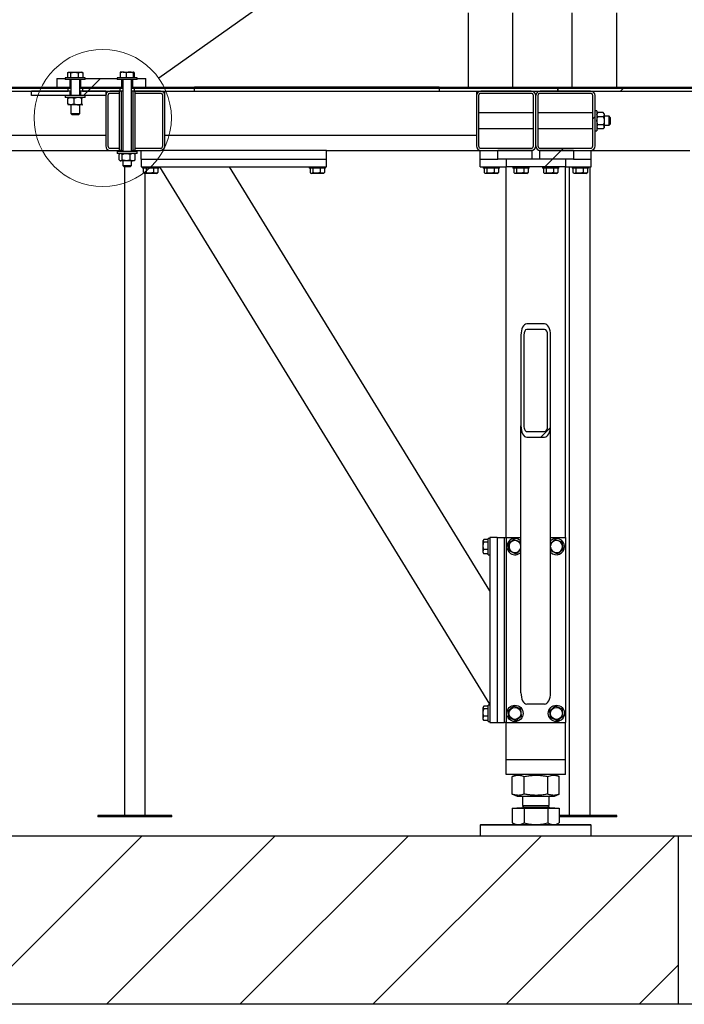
# Model space of a CAD drawing. Header units: millimetres. Extents: x 5 to 589, y 5 to 415.
# Tile 92 of 120: x 310 to 332, y 316 to 349. Entities that reach past the tile are written whole.
import ezdxf

# ---------------------------------------------------------------- set-up
doc = ezdxf.new("R2010")
doc.units = ezdxf.units.MM
doc.layers.add('TRAIT-FINS', color=9, linetype='Continuous')
doc.layers.add('TRAIT-FORT', color=4, linetype='Continuous', lineweight=25)
doc.dimstyles.new('SLDDIMSTYLE4', dxfattribs={"dimtxt": 0.18, "dimasz": 2, "dimexe": 0, "dimexo": 0.0625, "dimgap": 0, "dimtad": 0, "dimtih": 1, "dimtoh": 1, "dimdec": 0, "dimrnd": 1e-09, "dimzin": 0, "dimdsep": 46, "dimtxsty": 'Standard', "dimblk1": 'NONE', "dimblk2": 'NONE', "dimsah": 1, "dimcen": 0.09, "dimadec": 0, "dimazin": 0, "dimtfac": 2, "dimtdec": 0, "dimtofl": 0, "dimtmove": 0, "dimatfit": 3, "dimldrblk": 'NONE', "dimfxl": 1, "dimfrac": 2, "dimtolj": 1, "dimtzin": 0, "dimarcsym": 0})

# ---------------------------------------------------------------- blocks, each defined once
blk = doc.blocks.new('SW_HATCH_1')
at = {"layer": 'TRAIT-FINS', "color": 0}
for p, q in [((-40.411, 0), (-40.449, -0.038)), ((-40.124, 0.288), (-40.411, 0)), ((-22.451, 0), (-22.488, -0.038)), ((-40.549, -0.138), (-40.699, -0.287)), ((-40.449, -0.038), (-40.549, -0.138)), ((-22.488, -0.038), (-22.588, -0.138)), ((-23.449, -0.999), (-23.524, -1.074)), ((-37.957, -2.036), (-38.05, -2.129)), ((-24.588, -2.138), (-24.888, -2.438)), ((-24.513, -2.063), (-24.588, -2.138)), ((-24.888, -2.438), (-25.138, -2.687)), ((-24.951, -11.481), (-25.281, -11.811)), ((-38.72, -25.25), (-44.408, -30.937)), ((-34.23, -25.25), (-39.918, -30.937)), ((-29.74, -25.25), (-35.427, -30.937)), ((-25.25, -25.25), (-30.937, -30.937)), ((-20.76, -25.25), (-26.447, -30.937)), ((-20.63, -29.61), (-21.957, -30.937))]:
    blk.add_line(p, q, dxfattribs=at)
blk = doc.blocks.new('_None')

msp = doc.modelspace()

# ---------------------------------------------------------------- linework, layer by layer
at = {"color": 7, "linetype": 'Continuous', "lineweight": 18}
msp.add_circle((312.475, 345.957), 2.315, dxfattribs=at)
at = {"layer": 'TRAIT-FORT', "color": 4, "linetype": 'Continuous', "lineweight": 25}
for p, q in [((324.8, 349.501), (324.8, 347.001)), ((326.3, 347.001), (326.3, 349.501)), ((328.288, 349.501), (328.288, 347.001)), ((329.813, 347.001), (329.813, 349.501)), ((311.292, 347.481), (311.292, 347.313)), ((311.325, 347.501), (311.306, 347.49)), ((311.325, 347.501), (311.343, 347.501)), ((311.343, 347.501), (311.522, 347.501)), ((311.393, 347.481), (311.393, 347.313)), ((311.522, 347.501), (311.729, 347.501)), ((311.651, 347.481), (311.651, 347.313)), ((311.729, 347.501), (311.775, 347.501)), ((311.794, 347.49), (311.775, 347.501)), ((311.808, 347.481), (311.808, 347.313)), ((313.061, 347.481), (313.061, 347.313)), ((313.164, 347.501), (313.075, 347.501)), ((313.164, 347.501), (313.387, 347.501)), ((313.267, 347.481), (313.267, 347.313)), ((313.387, 347.501), (313.523, 347.501)), ((313.507, 347.481), (313.507, 347.313)), ((313.54, 347.481), (313.54, 347.313)), ((310.925, 347.288), (310.925, 347.001)), ((310.925, 347.288), (311.213, 347.288)), ((311.213, 347.313), (311.213, 347.251)), ((311.888, 347.313), (311.213, 347.313)), ((311.888, 347.251), (311.213, 347.251)), ((311.363, 347.251), (311.363, 347.001)), ((311.4, 347.251), (311.4, 346.713)), ((311.7, 346.713), (311.7, 347.251)), ((311.738, 347.001), (311.738, 347.251)), ((311.888, 347.251), (311.888, 347.313)), ((311.888, 347.288), (312.963, 347.288)), ((312.963, 347.313), (312.963, 347.251)), ((313.378, 347.313), (312.963, 347.313)), ((313.378, 347.251), (312.963, 347.251)), ((313.113, 347.251), (313.113, 347.001)), ((313.15, 347.251), (313.15, 344.826)), ((313.638, 347.313), (313.378, 347.313)), ((313.638, 347.251), (313.378, 347.251)), ((313.45, 344.826), (313.45, 347.251)), ((313.488, 347.001), (313.488, 347.251)), ((313.638, 347.251), (313.638, 347.313)), ((313.638, 347.288), (313.925, 347.288)), ((313.925, 347.001), (313.925, 347.288)), ((276.825, 346.963), (311.313, 346.963)), ((276.825, 346.863), (311.313, 346.863)), ((281.325, 347.001), (311.313, 347.001)), ((281.325, 346.963), (311.313, 346.963)), ((311.375, 346.863), (310.075, 346.863)), ((310.075, 346.713), (310.075, 346.863)), ((311.213, 346.713), (310.075, 346.713)), ((310.925, 347.001), (311.363, 347.001)), ((311.213, 346.713), (311.213, 346.651)), ((311.888, 346.713), (311.213, 346.713)), ((311.313, 346.963), (311.313, 347.001)), ((311.313, 346.963), (311.4, 346.963)), ((311.313, 346.863), (311.313, 346.963)), ((311.4, 347.001), (311.363, 347.001)), ((311.375, 346.713), (311.375, 346.863)), ((311.4, 346.863), (311.375, 346.863)), ((311.738, 347.001), (311.7, 347.001)), ((311.7, 346.963), (311.788, 346.963)), ((311.725, 346.863), (311.7, 346.863)), ((311.725, 346.863), (311.725, 346.713)), ((312.575, 346.863), (311.725, 346.863)), ((311.738, 347.001), (313.113, 347.001)), ((311.788, 347.001), (311.788, 346.963)), ((311.788, 347.001), (313.063, 347.001)), ((311.788, 346.963), (313.063, 346.963)), ((311.788, 346.963), (311.788, 346.863)), ((311.788, 346.863), (313.063, 346.863)), ((311.888, 346.651), (311.888, 346.713)), ((312.575, 346.713), (311.888, 346.713)), ((312.575, 346.863), (312.575, 346.713)), ((312.575, 346.713), (312.575, 345.013)), ((312.65, 346.713), (312.65, 345.013)), ((313.038, 346.863), (312.725, 346.863)), ((313.038, 346.788), (312.725, 346.788)), ((313.113, 346.863), (313.038, 346.863)), ((313.038, 344.863), (313.038, 346.863)), ((313.038, 346.788), (313.038, 346.863)), ((313.063, 346.963), (313.063, 347.001)), ((313.063, 346.963), (313.15, 346.963)), ((313.063, 346.863), (313.063, 346.963)), ((313.15, 347.001), (313.113, 347.001)), ((313.113, 344.863), (313.113, 346.863)), ((313.15, 346.863), (313.113, 346.863)), ((313.488, 347.001), (313.45, 347.001)), ((313.45, 346.963), (313.538, 346.963)), ((313.488, 346.863), (313.45, 346.863)), ((313.488, 347.001), (313.925, 347.001)), ((313.488, 346.863), (313.488, 344.863)), ((313.563, 346.863), (313.488, 346.863)), ((313.538, 347.001), (313.538, 346.963)), ((313.538, 347.001), (315.575, 347.001)), ((313.538, 346.963), (315.575, 346.963)), ((313.538, 346.963), (313.538, 346.863)), ((313.538, 346.863), (315.575, 346.863)), ((313.563, 346.863), (313.563, 344.863)), ((313.563, 346.863), (313.563, 346.788)), ((314.425, 346.863), (313.563, 346.863)), ((314.425, 346.788), (313.563, 346.788)), ((314.5, 345.013), (314.5, 346.713)), ((314.575, 346.713), (314.575, 346.863)), ((314.575, 345.013), (314.575, 346.713)), ((315.575, 346.963), (315.575, 347.001)), ((323.825, 347.001), (315.575, 347.001)), ((315.575, 346.963), (323.825, 346.963)), ((315.575, 346.863), (315.575, 346.963)), ((315.575, 346.863), (323.825, 346.863)), ((323.825, 347.001), (323.825, 346.963)), ((323.825, 347.001), (324.575, 347.001)), ((323.825, 346.963), (324.575, 346.963)), ((323.825, 346.963), (327.825, 346.963)), ((323.825, 346.963), (323.825, 346.863)), ((323.825, 346.863), (327.825, 346.863)), ((324.575, 347.001), (324.575, 347.001)), ((324.575, 346.963), (324.575, 347.001)), ((324.575, 346.963), (324.575, 347.001)), ((324.575, 347.001), (347.325, 347.001)), ((324.575, 346.963), (347.325, 346.963)), ((325.075, 346.863), (325.075, 346.713)), ((325.075, 346.713), (325.075, 345.013)), ((325.15, 346.713), (325.15, 345.013)), ((326.925, 346.863), (325.225, 346.863)), ((326.925, 346.788), (325.225, 346.788)), ((327, 345.013), (327, 346.713)), ((327.075, 345.013), (327.075, 346.713)), ((327.15, 346.713), (327.15, 345.013)), ((328.925, 346.863), (327.225, 346.863)), ((328.925, 346.788), (327.225, 346.788)), ((327.825, 346.963), (327.825, 346.863)), ((327.825, 346.963), (347.325, 346.963)), ((327.825, 346.863), (327.825, 346.963)), ((327.825, 346.876), (327.825, 346.876)), ((327.825, 346.863), (347.325, 346.863)), ((329, 345.013), (329, 346.713)), ((329.075, 345.013), (329.075, 346.713)), ((311.888, 346.651), (311.213, 346.651)), ((311.297, 346.438), (311.297, 346.614)), ((311.313, 346.651), (311.311, 346.649)), ((311.311, 346.403), (311.313, 346.401)), ((311.407, 346.401), (311.313, 346.401)), ((311.4, 346.401), (311.4, 346.107)), ((311.642, 346.401), (311.407, 346.401)), ((311.516, 346.438), (311.516, 346.614)), ((311.786, 346.401), (311.642, 346.401)), ((311.7, 346.107), (311.7, 346.401)), ((311.769, 346.438), (311.769, 346.614)), ((311.786, 346.401), (311.79, 346.404)), ((311.79, 346.649), (311.788, 346.651)), ((311.4, 346.107), (311.444, 346.063)), ((311.4, 346.107), (311.7, 346.107)), ((311.656, 346.063), (311.444, 346.063)), ((311.656, 346.063), (311.7, 346.107)), ((327, 346.126), (325.15, 346.126)), ((329, 346.126), (327.15, 346.126)), ((329.138, 346.201), (329.075, 346.201)), ((329.138, 346.201), (329.138, 345.526)), ((329.174, 346.138), (329.138, 346.101)), ((329.351, 346.138), (329.174, 346.138)), ((329.388, 346.101), (329.351, 346.138)), ((329.388, 346.101), (329.388, 346.069)), ((329.388, 346.069), (329.388, 345.863)), ((329.351, 346.001), (329.174, 346.001)), ((329.351, 345.726), (329.174, 345.726)), ((329.55, 346.013), (329.388, 346.013)), ((329.388, 345.863), (329.388, 345.658)), ((329.388, 345.713), (329.55, 345.713)), ((329.588, 345.976), (329.55, 346.013)), ((329.55, 345.713), (329.55, 346.013)), ((329.55, 345.713), (329.588, 345.751)), ((329.588, 345.976), (329.588, 345.751)), ((325.15, 345.601), (327, 345.601)), ((327.15, 345.601), (329, 345.601)), ((329.075, 345.526), (329.138, 345.526)), ((329.138, 345.626), (329.174, 345.589)), ((329.351, 345.589), (329.174, 345.589)), ((329.351, 345.589), (329.388, 345.626)), ((329.388, 345.658), (329.388, 345.626)), ((312.575, 345.363), (291.075, 345.363)), ((325.075, 345.363), (314.575, 345.363)), ((308.45, 344.863), (312.725, 344.863)), ((312.725, 344.938), (313.038, 344.938)), ((312.725, 344.863), (313.038, 344.863)), ((312.963, 344.826), (312.963, 344.763)), ((313.4, 344.826), (312.963, 344.826)), ((313.4, 344.763), (312.963, 344.763)), ((313.028, 344.55), (313.028, 344.727)), ((313.038, 344.863), (313.038, 344.938)), ((313.113, 344.863), (313.038, 344.863)), ((313.063, 344.763), (313.043, 344.744)), ((313.113, 344.863), (313.15, 344.863)), ((313.134, 344.55), (313.134, 344.727)), ((313.638, 344.826), (313.4, 344.826)), ((313.638, 344.763), (313.4, 344.763)), ((313.406, 344.55), (313.406, 344.727)), ((313.45, 344.863), (313.488, 344.863)), ((313.563, 344.863), (313.488, 344.863)), ((313.558, 344.744), (313.538, 344.763)), ((313.572, 344.727), (313.557, 344.743)), ((313.563, 344.938), (313.563, 344.863)), ((313.563, 344.938), (314.425, 344.938)), ((313.563, 344.863), (314.425, 344.863)), ((313.572, 344.55), (313.572, 344.727)), ((313.638, 344.763), (313.638, 344.826)), ((313.775, 344.563), (313.775, 344.863)), ((320.025, 344.863), (314.425, 344.863)), ((320.025, 344.863), (325.2, 344.863)), ((320.025, 344.563), (320.025, 344.863)), ((325.2, 344.563), (325.2, 344.863)), ((325.225, 344.938), (326.925, 344.938)), ((325.225, 344.863), (326.925, 344.863)), ((325.8, 344.563), (325.8, 344.863)), ((326.95, 344.863), (325.8, 344.863)), ((326.95, 344.563), (326.95, 344.863)), ((328.35, 344.863), (327.2, 344.863)), ((327.2, 344.863), (327.2, 344.563)), ((327.225, 344.938), (328.925, 344.938)), ((327.225, 344.863), (328.925, 344.863)), ((328.35, 344.863), (328.35, 344.563)), ((328.95, 344.863), (332.275, 344.863)), ((328.95, 344.563), (328.95, 344.863)), ((313.043, 344.533), (313.063, 344.513)), ((313.081, 344.513), (313.063, 344.513)), ((313.27, 344.513), (313.081, 344.513)), ((313.15, 344.513), (313.15, 344.357)), ((313.489, 344.513), (313.27, 344.513)), ((313.45, 344.357), (313.45, 344.513)), ((313.538, 344.513), (313.489, 344.513)), ((313.538, 344.513), (313.558, 344.533)), ((313.557, 344.533), (313.572, 344.55)), ((313.775, 344.563), (313.775, 344.313)), ((313.775, 344.563), (320.025, 344.563)), ((320.025, 344.313), (320.025, 344.563)), ((325.2, 344.313), (325.2, 344.563)), ((325.2, 344.563), (325.8, 344.563)), ((326.95, 344.563), (325.8, 344.563)), ((326.075, 344.563), (326.075, 344.313)), ((328.075, 344.563), (326.075, 344.563)), ((328.35, 344.563), (327.2, 344.563)), ((328.075, 344.563), (328.075, 344.313)), ((328.35, 344.563), (328.95, 344.563)), ((328.95, 344.313), (328.95, 344.563)), ((313.15, 344.357), (313.194, 344.313)), ((313.15, 344.357), (313.358, 344.357)), ((313.341, 344.313), (313.194, 344.313)), ((313.207, 344.313), (313.207, 322.435)), ((313.406, 344.313), (313.341, 344.313)), ((313.358, 344.357), (313.45, 344.357)), ((313.406, 344.313), (313.45, 344.357)), ((313.775, 344.313), (320.025, 344.313)), ((313.813, 344.313), (313.813, 344.263)), ((314.363, 344.263), (313.813, 344.263)), ((313.844, 344.263), (313.844, 344.114)), ((313.857, 344.105), (313.886, 344.088)), ((314.29, 344.088), (313.886, 344.088)), ((313.907, 322.435), (313.907, 344.088)), ((313.94, 344.263), (313.94, 344.114)), ((314.183, 344.263), (314.183, 344.114)), ((314.29, 344.088), (314.319, 344.105)), ((314.331, 344.114), (314.318, 344.106)), ((314.331, 344.263), (314.331, 344.114)), ((314.363, 344.263), (314.363, 344.313)), ((325.525, 326.188), (314.4, 344.313)), ((325.525, 330.012), (316.747, 344.313)), ((319.438, 344.313), (319.438, 344.263)), ((319.988, 344.263), (319.438, 344.263)), ((319.469, 344.263), (319.469, 344.114)), ((319.482, 344.105), (319.511, 344.088)), ((319.915, 344.088), (319.511, 344.088)), ((319.565, 344.263), (319.565, 344.114)), ((319.808, 344.263), (319.808, 344.114)), ((319.915, 344.088), (319.944, 344.105)), ((319.956, 344.114), (319.943, 344.106)), ((319.956, 344.263), (319.956, 344.114)), ((319.988, 344.263), (319.988, 344.313)), ((325.2, 344.313), (326.075, 344.313)), ((325.3, 344.313), (325.3, 344.263)), ((325.85, 344.263), (325.3, 344.263)), ((325.332, 344.263), (325.332, 344.114)), ((325.344, 344.105), (325.373, 344.088)), ((325.777, 344.088), (325.373, 344.088)), ((325.427, 344.263), (325.427, 344.114)), ((325.671, 344.263), (325.671, 344.114)), ((325.777, 344.088), (325.806, 344.105)), ((325.819, 344.114), (325.806, 344.106)), ((325.819, 344.263), (325.819, 344.114)), ((325.85, 344.263), (325.85, 344.313)), ((328.075, 344.313), (326.075, 344.313)), ((326.075, 331.813), (326.075, 344.313)), ((326.3, 344.313), (326.3, 344.263)), ((326.85, 344.263), (326.3, 344.263)), ((326.332, 344.263), (326.332, 344.114)), ((326.344, 344.105), (326.373, 344.088)), ((326.777, 344.088), (326.373, 344.088)), ((326.427, 344.263), (326.427, 344.114)), ((326.671, 344.263), (326.671, 344.114)), ((326.777, 344.088), (326.806, 344.105)), ((326.819, 344.114), (326.806, 344.106)), ((326.819, 344.263), (326.819, 344.114)), ((326.85, 344.263), (326.85, 344.313)), ((327.3, 344.313), (327.3, 344.263)), ((327.85, 344.263), (327.3, 344.263)), ((327.332, 344.263), (327.332, 344.114)), ((327.344, 344.105), (327.373, 344.088)), ((327.777, 344.088), (327.373, 344.088)), ((327.427, 344.263), (327.427, 344.114)), ((327.671, 344.263), (327.671, 344.114)), ((327.777, 344.088), (327.806, 344.105)), ((327.819, 344.114), (327.806, 344.106)), ((327.819, 344.263), (327.819, 344.114)), ((327.85, 344.263), (327.85, 344.313)), ((328.075, 331.813), (328.075, 344.313)), ((328.075, 344.313), (328.95, 344.313)), ((328.207, 344.313), (328.207, 322.435)), ((328.3, 344.313), (328.3, 344.263)), ((328.85, 344.263), (328.3, 344.263)), ((328.332, 344.263), (328.332, 344.114)), ((328.344, 344.105), (328.373, 344.088)), ((328.777, 344.088), (328.373, 344.088)), ((328.427, 344.263), (328.427, 344.114)), ((328.671, 344.263), (328.671, 344.114)), ((328.777, 344.088), (328.806, 344.105)), ((328.819, 344.114), (328.806, 344.106)), ((328.819, 344.263), (328.819, 344.114)), ((328.85, 344.263), (328.85, 344.313)), ((328.907, 322.435), (328.907, 344.313)), ((327.375, 339.013), (326.775, 339.013)), ((327.375, 338.822), (326.775, 338.822)), ((326.575, 338.631), (326.575, 335.572)), ((326.675, 338.631), (326.675, 335.572)), ((327.475, 335.572), (327.475, 338.631)), ((327.575, 335.572), (327.575, 338.631)), ((326.575, 326.571), (326.575, 335.572)), ((327.575, 326.571), (327.575, 335.572)), ((326.775, 335.381), (327.375, 335.381)), ((326.775, 335.19), (327.375, 335.19)), ((325.525, 331.776), (325.475, 331.776)), ((325.475, 331.226), (325.475, 331.776)), ((325.525, 331.813), (325.525, 325.563)), ((325.775, 331.813), (325.525, 331.813)), ((325.775, 331.813), (325.775, 325.563)), ((325.775, 331.813), (326.025, 331.813)), ((326.025, 325.563), (326.025, 331.813)), ((326.025, 331.813), (326.075, 331.813)), ((326.075, 331.813), (326.075, 325.563)), ((326.075, 331.813), (326.575, 331.813)), ((327.575, 331.813), (328.075, 331.813)), ((328.075, 331.813), (328.075, 325.563)), ((325.317, 331.732), (325.3, 331.703)), ((325.3, 331.299), (325.3, 331.703)), ((325.475, 331.744), (325.325, 331.744)), ((325.475, 331.649), (325.325, 331.649)), ((325.3, 331.299), (325.317, 331.27)), ((325.325, 331.257), (325.318, 331.27)), ((325.475, 331.405), (325.325, 331.405)), ((325.475, 331.257), (325.325, 331.257)), ((325.475, 331.226), (325.525, 331.226)), ((327.58, 331.353), (327.575, 331.387)), ((325.317, 326.107), (325.3, 326.078)), ((325.475, 326.119), (325.325, 326.119)), ((325.525, 326.151), (325.475, 326.151)), ((325.475, 325.601), (325.475, 326.151)), ((327.375, 326.188), (326.775, 326.188)), ((325.3, 325.674), (325.3, 326.078)), ((325.475, 326.024), (325.325, 326.024)), ((325.475, 325.78), (325.325, 325.78)), ((325.3, 325.674), (325.317, 325.645)), ((325.325, 325.632), (325.318, 325.645)), ((325.475, 325.632), (325.325, 325.632)), ((325.475, 325.601), (325.525, 325.601)), ((325.525, 325.563), (325.775, 325.563)), ((325.775, 325.563), (326.025, 325.563)), ((326.075, 325.563), (326.025, 325.563)), ((326.075, 325.563), (328.075, 325.563)), ((326.075, 324.313), (326.075, 325.563)), ((328.075, 324.313), (328.075, 325.563)), ((326.275, 324.313), (326.075, 324.313)), ((326.075, 323.813), (326.075, 324.313)), ((327.875, 324.313), (326.275, 324.313)), ((328.075, 324.313), (327.875, 324.313)), ((328.075, 323.813), (328.075, 324.313)), ((326.275, 323.813), (326.075, 323.813)), ((327.875, 323.813), (326.275, 323.813)), ((326.445, 323.813), (326.287, 323.75)), ((327.864, 323.75), (327.706, 323.813)), ((328.075, 323.813), (327.875, 323.813)), ((326.287, 323.75), (326.281, 323.748)), ((326.281, 323.154), (326.281, 323.748)), ((326.687, 323.154), (326.687, 323.748)), ((327.48, 323.154), (327.48, 323.748)), ((327.869, 323.154), (327.869, 323.748)), ((326.281, 323.154), (326.287, 323.152)), ((326.287, 323.152), (326.445, 323.088)), ((327.706, 323.088), (327.864, 323.152)), ((326.445, 323.088), (327.706, 323.088)), ((326.625, 323.088), (326.625, 322.768)), ((327.525, 322.768), (327.525, 323.088)), ((326.281, 322.683), (326.281, 322.187)), ((326.281, 322.683), (326.687, 322.683)), ((326.436, 322.688), (326.436, 322.683)), ((326.436, 322.688), (326.526, 322.688)), ((326.526, 322.688), (327.714, 322.688)), ((326.679, 322.768), (326.625, 322.713)), ((326.625, 322.768), (326.688, 322.768)), ((326.625, 322.713), (327.305, 322.713)), ((326.687, 322.683), (326.687, 322.187)), ((326.687, 322.683), (327.48, 322.683)), ((326.688, 322.768), (327.525, 322.768)), ((327.305, 322.713), (327.525, 322.713)), ((327.525, 322.713), (327.471, 322.768)), ((327.48, 322.683), (327.48, 322.187)), ((327.48, 322.683), (327.869, 322.683)), ((327.714, 322.683), (327.714, 322.688)), ((327.869, 322.683), (327.869, 322.187)), ((314.807, 322.435), (312.307, 322.435)), ((312.307, 322.435), (312.307, 322.385)), ((314.807, 322.385), (312.307, 322.385)), ((314.807, 322.385), (314.807, 322.435)), ((325.225, 322.126), (325.2, 322.101)), ((325.225, 322.126), (328.756, 322.126)), ((326.287, 322.185), (326.281, 322.187)), ((326.287, 322.184), (326.388, 322.126)), ((327.763, 322.126), (327.864, 322.184)), ((329.807, 322.435), (327.869, 322.435)), ((329.807, 322.385), (327.869, 322.385)), ((328.756, 322.126), (328.925, 322.126)), ((328.95, 322.101), (328.925, 322.126)), ((329.807, 322.385), (329.807, 322.435)), ((325.2, 322.101), (325.2, 321.751)), ((328.779, 322.101), (325.2, 322.101)), ((328.95, 322.101), (328.779, 322.101)), ((328.95, 321.751), (328.95, 322.101)), ((223.557, 321.751), (331.895, 321.751)), ((331.895, 316.064), (331.895, 321.751)), ((331.895, 321.751), (340.219, 321.751)), ((331.895, 316.064), (223.557, 316.064)), ((340.219, 316.064), (331.895, 316.064))]:
    msp.add_line(p, q, dxfattribs=at)
for centre, radius in [((326.375, 325.876), 0.275), ((327.775, 325.876), 0.275), ((326.375, 325.876), 0.202), ((327.775, 325.876), 0.202)]:
    msp.add_circle(centre, radius, dxfattribs=at)
for centre, radius, start, end in [((312.725, 346.713), 0.15, 90, 180), ((312.725, 346.713), 0.075, 90, 180), ((314.425, 346.713), 0.15, 0, 90), ((314.425, 346.713), 0.075, 0, 90), ((325.225, 346.713), 0.15, 90, 180), ((325.225, 346.713), 0.075, 90, 180), ((326.925, 346.713), 0.15, 0, 90), ((326.925, 346.713), 0.075, 0, 90), ((327.225, 346.713), 0.15, 90, 180), ((327.225, 346.713), 0.075, 90, 180), ((328.925, 346.713), 0.15, 0, 90), ((328.925, 346.713), 0.075, 0, 90), ((312.725, 345.013), 0.15, 180, 270), ((312.725, 345.013), 0.075, 180, 270), ((314.425, 345.013), 0.15, 270, 0), ((314.425, 345.013), 0.075, 270, 0), ((325.225, 345.013), 0.15, 180, 270), ((325.225, 345.013), 0.075, 180, 270), ((326.925, 345.013), 0.15, 270, 0), ((326.925, 345.013), 0.075, 270, 0), ((327.225, 345.013), 0.15, 180, 270), ((327.225, 345.013), 0.075, 180, 270), ((328.925, 345.013), 0.075, 270, 0), ((328.925, 345.013), 0.15, 270, 0), ((326.375, 331.501), 0.275, 43.3418, 157.2765), ((327.775, 331.501), 0.275, 223.3418, 136.6582), ((326.375, 331.501), 0.275, 157.2765, 316.6582), ((326.375, 331.501), 0.202, 7.8151, 187.0938), ((326.375, 331.501), 0.202, 187.0938, 352.1849), ((327.775, 331.501), 0.202, 187.0938, 172.1849), ((326.6, 322.713), 0.025, 270, 0), ((327.55, 322.713), 0.025, 180, 270)]:
    msp.add_arc(centre, radius, start, end, dxfattribs=at)
for centre, major_axis, start_param, end_param in [((326.775, 338.631), (0, 0.382), 0, 1.570796), ((326.775, 338.631), (0, 0.191), 0, 1.570796), ((327.375, 338.631), (0, 0.382), 4.712389, 6.283185), ((327.375, 338.631), (0, 0.191), 4.712389, 6.283185), ((326.775, 335.572), (0, 0.382), 1.570796, 3.141593), ((326.775, 335.572), (0, 0.191), 1.570796, 3.141593), ((327.375, 335.572), (0, 0.382), 3.141593, 4.712389), ((327.375, 335.572), (0, 0.191), 3.141593, 4.712389), ((326.775, 326.571), (0, 0.382), 1.570796, 3.141593), ((327.375, 326.571), (0, 0.382), 3.141593, 4.712389)]:
    msp.add_ellipse(centre, major_axis=major_axis, ratio=0.523113, start_param=start_param, end_param=end_param, dxfattribs=at)
for points, knots in [([(311.292, 347.481), (311.297, 347.484), (311.305, 347.49), (311.317, 347.496), (311.33, 347.5), (311.339, 347.501), (311.343, 347.501)], [0, 0, 0, 0, 0.247269, 0.495363, 0.746874, 1, 1, 1, 1]), ([(311.343, 347.501), (311.344, 347.501), (311.349, 347.501), (311.358, 347.499), (311.374, 347.494), (311.385, 347.486), (311.393, 347.481)], [0, 0, 0, 0, 0.070068, 0.299868, 0.530929, 1, 1, 1, 1]), ([(311.393, 347.481), (311.401, 347.483), (311.418, 347.488), (311.443, 347.493), (311.469, 347.498), (311.496, 347.5), (311.513, 347.501), (311.522, 347.501)], [0, 0, 0, 0, 0.194733, 0.394387, 0.59459, 0.796857, 1, 1, 1, 1]), ([(311.522, 347.501), (311.532, 347.501), (311.55, 347.5), (311.576, 347.497), (311.601, 347.493), (311.626, 347.488), (311.643, 347.483), (311.651, 347.481)], [0, 0, 0, 0, 0.219086, 0.412836, 0.607273, 0.803423, 1, 1, 1, 1]), ([(311.651, 347.481), (311.657, 347.484), (311.67, 347.49), (311.689, 347.496), (311.709, 347.5), (311.723, 347.501), (311.729, 347.501)], [0, 0, 0, 0, 0.247269, 0.495363, 0.746874, 1, 1, 1, 1]), ([(311.729, 347.501), (311.731, 347.501), (311.739, 347.501), (311.753, 347.499), (311.778, 347.494), (311.796, 347.486), (311.808, 347.481)], [0, 0, 0, 0, 0.070068, 0.299868, 0.530929, 1, 1, 1, 1]), ([(311.794, 347.49), (311.795, 347.489), (311.8, 347.487), (311.804, 347.484), (311.808, 347.481)], [0, 0, 0, 0, 0.1482636, 1, 1, 1, 1]), ([(313.164, 347.501), (313.161, 347.501), (313.151, 347.501), (313.132, 347.499), (313.108, 347.495), (313.084, 347.489), (313.068, 347.484), (313.061, 347.481)], [0, 0, 0, 0, 0.070056, 0.299813, 0.530831, 0.765026, 1, 1, 1, 1]), ([(313.077, 347.501), (313.077, 347.501), (313.075, 347.501), (313.073, 347.5), (313.069, 347.497), (313.065, 347.491), (313.062, 347.485), (313.061, 347.481)], [0, 0, 0, 0, 0.070057, 0.272063, 0.456849, 0.637533, 1, 1, 1, 1]), ([(313.267, 347.481), (313.259, 347.484), (313.242, 347.49), (313.216, 347.496), (313.19, 347.5), (313.173, 347.501), (313.164, 347.501)], [0, 0, 0, 0, 0.247269, 0.495363, 0.746874, 1, 1, 1, 1]), ([(313.387, 347.501), (313.378, 347.501), (313.361, 347.5), (313.337, 347.497), (313.313, 347.493), (313.29, 347.488), (313.275, 347.483), (313.267, 347.481)], [0, 0, 0, 0, 0.2190861, 0.4128361, 0.6072728, 0.8034231, 1, 1, 1, 1]), ([(313.507, 347.481), (313.499, 347.483), (313.484, 347.488), (313.46, 347.493), (313.436, 347.498), (313.412, 347.5), (313.395, 347.501), (313.387, 347.501)], [0, 0, 0, 0, 0.194733, 0.394387, 0.59459, 0.796857, 1, 1, 1, 1]), ([(313.523, 347.501), (313.523, 347.501), (313.521, 347.501), (313.518, 347.499), (313.515, 347.495), (313.511, 347.489), (313.508, 347.484), (313.507, 347.481)], [0, 0, 0, 0, 0.070056, 0.299813, 0.530831, 0.765026, 1, 1, 1, 1]), ([(313.54, 347.481), (313.539, 347.484), (313.536, 347.49), (313.532, 347.496), (313.528, 347.5), (313.525, 347.501), (313.523, 347.501)], [0, 0, 0, 0, 0.2472686, 0.4953626, 0.746874, 1, 1, 1, 1]), ([(311.297, 346.614), (311.312, 346.623), (311.343, 346.64), (311.381, 346.65), (311.402, 346.651), (311.407, 346.651)], [0, 0, 0, 0, 0.432385, 0.879554, 1, 1, 1, 1]), ([(311.311, 346.648), (311.31, 346.647), (311.306, 346.644), (311.302, 346.631), (311.299, 346.619), (311.297, 346.614)], [0, 0, 0, 0, 0.243358, 0.701416, 1, 1, 1, 1]), ([(311.407, 346.401), (311.387, 346.403), (311.349, 346.407), (311.315, 346.428), (311.297, 346.438)], [0, 0, 0, 0, 0.504, 1, 1, 1, 1]), ([(311.297, 346.438), (311.299, 346.433), (311.302, 346.421), (311.307, 346.406), (311.312, 346.401), (311.314, 346.401), (311.315, 346.401)], [0, 0, 0, 0, 0.237039, 0.589019, 0.951631, 1, 1, 1, 1]), ([(311.407, 346.651), (311.426, 346.649), (311.464, 346.645), (311.499, 346.624), (311.516, 346.614)], [0, 0, 0, 0, 0.504, 1, 1, 1, 1]), ([(311.516, 346.438), (311.501, 346.429), (311.471, 346.412), (311.433, 346.402), (311.411, 346.401), (311.407, 346.401)], [0, 0, 0, 0, 0.4323851, 0.8795539, 1, 1, 1, 1]), ([(311.642, 346.651), (311.62, 346.649), (311.576, 346.645), (311.536, 346.624), (311.516, 346.614)], [0, 0, 0, 0, 0.504, 1, 1, 1, 1]), ([(311.516, 346.438), (311.533, 346.429), (311.568, 346.412), (311.612, 346.402), (311.637, 346.401), (311.642, 346.401)], [0, 0, 0, 0, 0.432385, 0.879554, 1, 1, 1, 1]), ([(311.769, 346.614), (311.751, 346.623), (311.716, 346.64), (311.673, 346.65), (311.648, 346.651), (311.642, 346.651)], [0, 0, 0, 0, 0.432385, 0.879554, 1, 1, 1, 1]), ([(311.642, 346.401), (311.665, 346.403), (311.709, 346.407), (311.749, 346.428), (311.769, 346.438)], [0, 0, 0, 0, 0.504, 1, 1, 1, 1]), ([(311.786, 346.651), (311.786, 346.651), (311.783, 346.651), (311.779, 346.646), (311.773, 346.631), (311.77, 346.619), (311.769, 346.614)], [0, 0, 0, 0, 0.048369, 0.39933, 0.762965, 1, 1, 1, 1]), ([(311.769, 346.438), (311.77, 346.433), (311.773, 346.421), (311.779, 346.406), (311.783, 346.401), (311.786, 346.401), (311.786, 346.401)], [0, 0, 0, 0, 0.237039, 0.589019, 0.951631, 1, 1, 1, 1]), ([(329.138, 346.069), (329.14, 346.081), (329.144, 346.105), (329.164, 346.127), (329.174, 346.138)], [0, 0, 0, 0, 0.504, 1, 1, 1, 1]), ([(329.174, 346.001), (329.166, 346.01), (329.148, 346.029), (329.138, 346.053), (329.138, 346.066), (329.138, 346.069)], [0, 0, 0, 0, 0.432385, 0.879554, 1, 1, 1, 1]), ([(329.351, 346.138), (329.36, 346.128), (329.377, 346.109), (329.387, 346.086), (329.388, 346.072), (329.388, 346.069)], [0, 0, 0, 0, 0.432385, 0.879554, 1, 1, 1, 1]), ([(329.388, 346.069), (329.386, 346.057), (329.381, 346.033), (329.361, 346.011), (329.351, 346.001)], [0, 0, 0, 0, 0.504, 1, 1, 1, 1]), ([(329.138, 345.863), (329.138, 345.866), (329.138, 345.885), (329.143, 345.921), (329.157, 345.964), (329.17, 345.99), (329.174, 346.001)], [0, 0, 0, 0, 0.048369, 0.39933, 0.762965, 1, 1, 1, 1]), ([(329.174, 345.726), (329.167, 345.742), (329.153, 345.772), (329.14, 345.818), (329.139, 345.848), (329.138, 345.863)], [0, 0, 0, 0, 0.370457, 0.681018, 1, 1, 1, 1]), ([(329.174, 345.726), (329.166, 345.717), (329.148, 345.698), (329.138, 345.674), (329.138, 345.661), (329.138, 345.658)], [0, 0, 0, 0, 0.432385, 0.879554, 1, 1, 1, 1]), ([(329.351, 346.001), (329.356, 345.99), (329.368, 345.965), (329.382, 345.922), (329.388, 345.885), (329.388, 345.866), (329.388, 345.863)], [0, 0, 0, 0, 0.237039, 0.589019, 0.951631, 1, 1, 1, 1]), ([(329.388, 345.863), (329.387, 345.849), (329.385, 345.819), (329.372, 345.772), (329.358, 345.742), (329.351, 345.726)], [0, 0, 0, 0, 0.30999, 0.629546, 1, 1, 1, 1]), ([(329.388, 345.658), (329.386, 345.67), (329.381, 345.694), (329.361, 345.716), (329.351, 345.726)], [0, 0, 0, 0, 0.504, 1, 1, 1, 1]), ([(329.138, 345.658), (329.14, 345.646), (329.144, 345.622), (329.164, 345.6), (329.174, 345.589)], [0, 0, 0, 0, 0.504, 1, 1, 1, 1]), ([(329.351, 345.589), (329.36, 345.599), (329.377, 345.618), (329.387, 345.641), (329.388, 345.655), (329.388, 345.658)], [0, 0, 0, 0, 0.432385, 0.879554, 1, 1, 1, 1]), ([(313.081, 344.763), (313.08, 344.763), (313.073, 344.763), (313.059, 344.758), (313.042, 344.744), (313.032, 344.732), (313.028, 344.727)], [0, 0, 0, 0, 0.048369, 0.39933, 0.762965, 1, 1, 1, 1]), ([(313.134, 344.727), (313.128, 344.734), (313.116, 344.748), (313.099, 344.761), (313.087, 344.763), (313.081, 344.763)], [0, 0, 0, 0, 0.370457, 0.681018, 1, 1, 1, 1]), ([(313.134, 344.727), (313.153, 344.735), (313.19, 344.753), (313.237, 344.763), (313.264, 344.763), (313.27, 344.763)], [0, 0, 0, 0, 0.4323851, 0.8795539, 1, 1, 1, 1]), ([(313.27, 344.763), (313.294, 344.761), (313.341, 344.757), (313.385, 344.737), (313.406, 344.727)], [0, 0, 0, 0, 0.504, 1, 1, 1, 1]), ([(313.489, 344.763), (313.474, 344.761), (313.445, 344.757), (313.419, 344.737), (313.406, 344.727)], [0, 0, 0, 0, 0.504, 1, 1, 1, 1]), ([(313.572, 344.727), (313.561, 344.735), (313.538, 344.753), (313.509, 344.763), (313.493, 344.763), (313.489, 344.763)], [0, 0, 0, 0, 0.432385, 0.879554, 1, 1, 1, 1]), ([(313.028, 344.55), (313.032, 344.545), (313.042, 344.533), (313.059, 344.519), (313.073, 344.514), (313.08, 344.513), (313.081, 344.513)], [0, 0, 0, 0, 0.237039, 0.589019, 0.951631, 1, 1, 1, 1]), ([(313.081, 344.513), (313.087, 344.514), (313.098, 344.516), (313.116, 344.529), (313.128, 344.543), (313.134, 344.55)], [0, 0, 0, 0, 0.30999, 0.629546, 1, 1, 1, 1]), ([(313.27, 344.513), (313.246, 344.516), (313.199, 344.52), (313.155, 344.54), (313.134, 344.55)], [0, 0, 0, 0, 0.504, 1, 1, 1, 1]), ([(313.406, 344.55), (313.387, 344.542), (313.35, 344.524), (313.303, 344.514), (313.276, 344.514), (313.27, 344.513)], [0, 0, 0, 0, 0.432385, 0.879554, 1, 1, 1, 1]), ([(313.406, 344.55), (313.417, 344.542), (313.441, 344.524), (313.469, 344.514), (313.486, 344.514), (313.489, 344.513)], [0, 0, 0, 0, 0.432385, 0.879554, 1, 1, 1, 1]), ([(313.489, 344.513), (313.504, 344.516), (313.533, 344.52), (313.559, 344.54), (313.572, 344.55)], [0, 0, 0, 0, 0.504, 1, 1, 1, 1]), ([(313.844, 344.114), (313.853, 344.108), (313.869, 344.097), (313.894, 344.093), (313.918, 344.099), (313.932, 344.109), (313.94, 344.114)], [0, 0, 0, 0, 0.264605, 0.534948, 0.765343, 1, 1, 1, 1]), ([(314.183, 344.114), (314.152, 344.106), (314.101, 344.093), (314.027, 344.095), (313.977, 344.103), (313.948, 344.111), (313.94, 344.114)], [0, 0, 0, 0, 0.3855495, 0.6376419, 0.8965462, 1, 1, 1, 1]), ([(314.331, 344.114), (314.318, 344.108), (314.292, 344.097), (314.254, 344.093), (314.217, 344.099), (314.195, 344.109), (314.183, 344.114)], [0, 0, 0, 0, 0.264605, 0.534948, 0.765343, 1, 1, 1, 1]), ([(319.469, 344.114), (319.478, 344.108), (319.494, 344.097), (319.519, 344.093), (319.543, 344.099), (319.557, 344.109), (319.565, 344.114)], [0, 0, 0, 0, 0.264605, 0.534948, 0.765343, 1, 1, 1, 1]), ([(319.808, 344.114), (319.777, 344.106), (319.726, 344.093), (319.652, 344.095), (319.602, 344.103), (319.573, 344.111), (319.565, 344.114)], [0, 0, 0, 0, 0.3855495, 0.6376419, 0.8965462, 1, 1, 1, 1]), ([(319.956, 344.114), (319.943, 344.108), (319.917, 344.097), (319.879, 344.093), (319.842, 344.099), (319.82, 344.109), (319.808, 344.114)], [0, 0, 0, 0, 0.264605, 0.534948, 0.765343, 1, 1, 1, 1]), ([(325.332, 344.114), (325.34, 344.108), (325.357, 344.097), (325.382, 344.093), (325.405, 344.099), (325.42, 344.109), (325.427, 344.114)], [0, 0, 0, 0, 0.264605, 0.534948, 0.765343, 1, 1, 1, 1]), ([(325.671, 344.114), (325.64, 344.106), (325.589, 344.093), (325.514, 344.095), (325.464, 344.103), (325.435, 344.111), (325.427, 344.114)], [0, 0, 0, 0, 0.3855495, 0.6376419, 0.8965462, 1, 1, 1, 1]), ([(325.819, 344.114), (325.806, 344.108), (325.78, 344.097), (325.741, 344.093), (325.705, 344.099), (325.682, 344.109), (325.671, 344.114)], [0, 0, 0, 0, 0.264605, 0.534948, 0.765343, 1, 1, 1, 1]), ([(326.332, 344.114), (326.34, 344.108), (326.357, 344.097), (326.382, 344.093), (326.405, 344.099), (326.42, 344.109), (326.427, 344.114)], [0, 0, 0, 0, 0.264605, 0.534948, 0.765343, 1, 1, 1, 1]), ([(326.671, 344.114), (326.64, 344.106), (326.589, 344.093), (326.514, 344.095), (326.464, 344.103), (326.435, 344.111), (326.427, 344.114)], [0, 0, 0, 0, 0.3855495, 0.6376419, 0.8965462, 1, 1, 1, 1]), ([(326.819, 344.114), (326.806, 344.108), (326.78, 344.097), (326.741, 344.093), (326.705, 344.099), (326.682, 344.109), (326.671, 344.114)], [0, 0, 0, 0, 0.264605, 0.534948, 0.765343, 1, 1, 1, 1]), ([(327.332, 344.114), (327.34, 344.108), (327.357, 344.097), (327.382, 344.093), (327.405, 344.099), (327.42, 344.109), (327.427, 344.114)], [0, 0, 0, 0, 0.264605, 0.534948, 0.765343, 1, 1, 1, 1]), ([(327.671, 344.114), (327.64, 344.106), (327.589, 344.093), (327.514, 344.095), (327.464, 344.103), (327.435, 344.111), (327.427, 344.114)], [0, 0, 0, 0, 0.3855495, 0.6376419, 0.8965462, 1, 1, 1, 1]), ([(327.819, 344.114), (327.806, 344.108), (327.78, 344.097), (327.741, 344.093), (327.705, 344.099), (327.682, 344.109), (327.671, 344.114)], [0, 0, 0, 0, 0.264605, 0.534948, 0.765343, 1, 1, 1, 1]), ([(328.332, 344.114), (328.34, 344.108), (328.357, 344.097), (328.382, 344.093), (328.405, 344.099), (328.42, 344.109), (328.427, 344.114)], [0, 0, 0, 0, 0.264605, 0.534948, 0.765343, 1, 1, 1, 1]), ([(328.671, 344.114), (328.64, 344.106), (328.589, 344.093), (328.514, 344.095), (328.464, 344.103), (328.435, 344.111), (328.427, 344.114)], [0, 0, 0, 0, 0.3855495, 0.6376419, 0.8965462, 1, 1, 1, 1]), ([(328.819, 344.114), (328.806, 344.108), (328.78, 344.097), (328.741, 344.093), (328.705, 344.099), (328.682, 344.109), (328.671, 344.114)], [0, 0, 0, 0, 0.264605, 0.534948, 0.765343, 1, 1, 1, 1]), ([(325.325, 331.744), (325.32, 331.736), (325.309, 331.719), (325.305, 331.695), (325.311, 331.671), (325.32, 331.656), (325.325, 331.649)], [0, 0, 0, 0, 0.264605, 0.534948, 0.765343, 1, 1, 1, 1]), ([(325.325, 331.405), (325.318, 331.436), (325.305, 331.488), (325.306, 331.562), (325.315, 331.612), (325.323, 331.641), (325.325, 331.649)], [0, 0, 0, 0, 0.385549, 0.637642, 0.896546, 1, 1, 1, 1]), ([(326.345, 331.744), (326.328, 331.732), (326.294, 331.706), (326.243, 331.667), (326.194, 331.63), (326.164, 331.608), (326.149, 331.596)], [0, 0, 0, 0, 0.264605, 0.534948, 0.765343, 1, 1, 1, 1]), ([(326.18, 331.353), (326.176, 331.384), (326.169, 331.435), (326.16, 331.51), (326.154, 331.56), (326.15, 331.588), (326.149, 331.596)], [0, 0, 0, 0, 0.385549, 0.637642, 0.896546, 1, 1, 1, 1]), ([(326.345, 331.744), (326.365, 331.736), (326.404, 331.719), (326.463, 331.695), (326.519, 331.671), (326.554, 331.656), (326.571, 331.649)], [0, 0, 0, 0, 0.264605, 0.534948, 0.765343, 1, 1, 1, 1]), ([(326.575, 331.615), (326.575, 331.618), (326.573, 331.629), (326.572, 331.641), (326.571, 331.649)], [0, 0, 0, 0, 0.277734, 1, 1, 1, 1]), ([(327.745, 331.744), (327.728, 331.732), (327.694, 331.706), (327.643, 331.667), (327.603, 331.637), (327.582, 331.621), (327.575, 331.616)], [0, 0, 0, 0, 0.305751, 0.618131, 0.884353, 1, 1, 1, 1]), ([(327.745, 331.744), (327.765, 331.736), (327.804, 331.719), (327.863, 331.695), (327.919, 331.671), (327.954, 331.656), (327.971, 331.649)], [0, 0, 0, 0, 0.264605, 0.534948, 0.765343, 1, 1, 1, 1]), ([(328.001, 331.405), (327.997, 331.436), (327.991, 331.488), (327.982, 331.562), (327.976, 331.612), (327.972, 331.641), (327.971, 331.649)], [0, 0, 0, 0, 0.385549, 0.637642, 0.896546, 1, 1, 1, 1]), ([(325.325, 331.257), (325.32, 331.27), (325.309, 331.296), (325.305, 331.335), (325.311, 331.372), (325.32, 331.394), (325.325, 331.405)], [0, 0, 0, 0, 0.264605, 0.534948, 0.765343, 1, 1, 1, 1]), ([(326.406, 331.257), (326.386, 331.266), (326.346, 331.283), (326.287, 331.307), (326.231, 331.331), (326.197, 331.346), (326.18, 331.353)], [0, 0, 0, 0, 0.264605, 0.534948, 0.765343, 1, 1, 1, 1]), ([(326.406, 331.257), (326.423, 331.27), (326.457, 331.296), (326.508, 331.335), (326.548, 331.365), (326.569, 331.381), (326.575, 331.386)], [0, 0, 0, 0, 0.305751, 0.618131, 0.884353, 1, 1, 1, 1]), ([(327.806, 331.257), (327.786, 331.266), (327.746, 331.283), (327.687, 331.307), (327.631, 331.331), (327.597, 331.346), (327.58, 331.353)], [0, 0, 0, 0, 0.264605, 0.534948, 0.765343, 1, 1, 1, 1]), ([(327.806, 331.257), (327.823, 331.27), (327.857, 331.296), (327.908, 331.335), (327.956, 331.372), (327.986, 331.394), (328.001, 331.405)], [0, 0, 0, 0, 0.264605, 0.534948, 0.765343, 1, 1, 1, 1]), ([(325.325, 326.119), (325.32, 326.111), (325.309, 326.094), (325.305, 326.07), (325.311, 326.046), (325.32, 326.031), (325.325, 326.024)], [0, 0, 0, 0, 0.264605, 0.534948, 0.765343, 1, 1, 1, 1]), ([(326.345, 326.119), (326.328, 326.107), (326.294, 326.081), (326.243, 326.042), (326.194, 326.005), (326.164, 325.983), (326.149, 325.971)], [0, 0, 0, 0, 0.264605, 0.534948, 0.765343, 1, 1, 1, 1]), ([(326.345, 326.119), (326.365, 326.111), (326.404, 326.094), (326.463, 326.07), (326.519, 326.046), (326.554, 326.031), (326.571, 326.024)], [0, 0, 0, 0, 0.264605, 0.534948, 0.765343, 1, 1, 1, 1]), ([(327.745, 326.119), (327.728, 326.107), (327.694, 326.081), (327.643, 326.042), (327.594, 326.005), (327.564, 325.983), (327.549, 325.971)], [0, 0, 0, 0, 0.264605, 0.534948, 0.765343, 1, 1, 1, 1]), ([(327.745, 326.119), (327.765, 326.111), (327.804, 326.094), (327.863, 326.07), (327.919, 326.046), (327.954, 326.031), (327.971, 326.024)], [0, 0, 0, 0, 0.264605, 0.534948, 0.765343, 1, 1, 1, 1]), ([(325.325, 325.78), (325.318, 325.811), (325.305, 325.863), (325.306, 325.937), (325.315, 325.987), (325.323, 326.016), (325.325, 326.024)], [0, 0, 0, 0, 0.385549, 0.637642, 0.896546, 1, 1, 1, 1]), ([(325.325, 325.632), (325.32, 325.645), (325.309, 325.671), (325.305, 325.71), (325.311, 325.747), (325.32, 325.769), (325.325, 325.78)], [0, 0, 0, 0, 0.2646049, 0.5349477, 0.7653431, 1, 1, 1, 1]), ([(326.18, 325.728), (326.176, 325.759), (326.169, 325.81), (326.16, 325.885), (326.154, 325.935), (326.15, 325.963), (326.149, 325.971)], [0, 0, 0, 0, 0.385549, 0.637642, 0.896546, 1, 1, 1, 1]), ([(326.406, 325.632), (326.423, 325.645), (326.457, 325.671), (326.508, 325.71), (326.556, 325.747), (326.586, 325.769), (326.601, 325.78)], [0, 0, 0, 0, 0.264605, 0.534948, 0.765343, 1, 1, 1, 1]), ([(326.601, 325.78), (326.597, 325.811), (326.591, 325.863), (326.582, 325.937), (326.576, 325.987), (326.572, 326.016), (326.571, 326.024)], [0, 0, 0, 0, 0.385549, 0.637642, 0.896546, 1, 1, 1, 1]), ([(327.58, 325.728), (327.576, 325.759), (327.569, 325.81), (327.56, 325.885), (327.554, 325.935), (327.55, 325.963), (327.549, 325.971)], [0, 0, 0, 0, 0.385549, 0.637642, 0.896546, 1, 1, 1, 1]), ([(327.806, 325.632), (327.823, 325.645), (327.857, 325.671), (327.908, 325.71), (327.956, 325.747), (327.986, 325.769), (328.001, 325.78)], [0, 0, 0, 0, 0.264605, 0.534948, 0.765343, 1, 1, 1, 1]), ([(328.001, 325.78), (327.997, 325.811), (327.991, 325.863), (327.982, 325.937), (327.976, 325.987), (327.972, 326.016), (327.971, 326.024)], [0, 0, 0, 0, 0.385549, 0.637642, 0.896546, 1, 1, 1, 1]), ([(326.406, 325.632), (326.386, 325.641), (326.346, 325.658), (326.287, 325.682), (326.231, 325.706), (326.197, 325.721), (326.18, 325.728)], [0, 0, 0, 0, 0.264605, 0.534948, 0.765343, 1, 1, 1, 1]), ([(327.806, 325.632), (327.786, 325.641), (327.746, 325.658), (327.687, 325.682), (327.631, 325.706), (327.597, 325.721), (327.58, 325.728)], [0, 0, 0, 0, 0.264605, 0.534948, 0.765343, 1, 1, 1, 1]), ([(326.281, 323.748), (326.308, 323.757), (326.36, 323.776), (326.435, 323.79), (326.502, 323.792), (326.564, 323.785), (326.624, 323.771), (326.665, 323.756), (326.687, 323.748)], [0, 0, 0, 0, 0.202068, 0.3827, 0.555315, 0.692992, 0.838894, 1, 1, 1, 1]), ([(326.687, 323.748), (326.74, 323.757), (326.84, 323.776), (326.988, 323.79), (327.119, 323.792), (327.24, 323.785), (327.358, 323.771), (327.438, 323.756), (327.48, 323.748)], [0, 0, 0, 0, 0.202068, 0.3827, 0.555315, 0.692992, 0.838894, 1, 1, 1, 1]), ([(327.48, 323.748), (327.506, 323.757), (327.556, 323.776), (327.628, 323.79), (327.692, 323.792), (327.751, 323.785), (327.807, 323.771), (327.844, 323.757), (327.863, 323.75)], [0, 0, 0, 0, 0.205279, 0.388781, 0.564138, 0.704003, 0.852224, 1, 1, 1, 1]), ([(326.687, 323.154), (326.66, 323.145), (326.608, 323.126), (326.533, 323.112), (326.466, 323.11), (326.404, 323.117), (326.344, 323.131), (326.303, 323.146), (326.281, 323.154)], [0, 0, 0, 0, 0.202068, 0.3827, 0.555315, 0.692992, 0.838894, 1, 1, 1, 1]), ([(327.48, 323.154), (327.427, 323.145), (327.327, 323.126), (327.18, 323.112), (327.049, 323.11), (326.927, 323.117), (326.809, 323.131), (326.729, 323.146), (326.687, 323.154)], [0, 0, 0, 0, 0.202068, 0.3827, 0.555315, 0.692992, 0.838894, 1, 1, 1, 1]), ([(327.863, 323.152), (327.839, 323.143), (327.792, 323.126), (327.722, 323.112), (327.658, 323.11), (327.598, 323.117), (327.54, 323.131), (327.501, 323.146), (327.48, 323.154)], [0, 0, 0, 0, 0.189409, 0.372906, 0.54826, 0.688121, 0.836338, 1, 1, 1, 1]), ([(326.281, 322.187), (326.314, 322.171), (326.364, 322.146), (326.432, 322.129), (326.467, 322.127), (326.484, 322.126)], [0, 0, 0, 0, 0.495251, 0.746818, 1, 1, 1, 1]), ([(326.484, 322.126), (326.518, 322.129), (326.587, 322.135), (326.653, 322.17), (326.687, 322.187)], [0, 0, 0, 0, 0.494511, 1, 1, 1, 1]), ([(326.687, 322.187), (326.751, 322.171), (326.848, 322.146), (326.982, 322.129), (327.05, 322.127), (327.084, 322.126)], [0, 0, 0, 0, 0.495251, 0.746818, 1, 1, 1, 1]), ([(327.084, 322.126), (327.15, 322.129), (327.285, 322.135), (327.415, 322.17), (327.48, 322.187)], [0, 0, 0, 0, 0.494511, 1, 1, 1, 1]), ([(327.48, 322.187), (327.512, 322.171), (327.56, 322.146), (327.625, 322.129), (327.658, 322.127), (327.675, 322.126)], [0, 0, 0, 0, 0.495251, 0.746818, 1, 1, 1, 1]), ([(327.675, 322.126), (327.707, 322.129), (327.773, 322.135), (327.837, 322.17), (327.869, 322.187)], [0, 0, 0, 0, 0.494511, 1, 1, 1, 1])]:
    msp.add_open_spline(points, degree=3, knots=knots, dxfattribs=at)

# ---------------------------------------------------------------- block references
at = {"layer": 'TRAIT-FINS', "color": 9}
msp.add_blockref('SW_HATCH_1', (352.524, 347.001), dxfattribs=at)

# ---------------------------------------------------------------- leaders
at = {"color": 7, "linetype": 'Continuous', "lineweight": 18, "has_arrowhead": 0}
msp.add_leader([(364.557, 382.911), (314.363, 347.296)], dimstyle='SLDDIMSTYLE4', dxfattribs=at)

doc.saveas('drawing.dxf')
